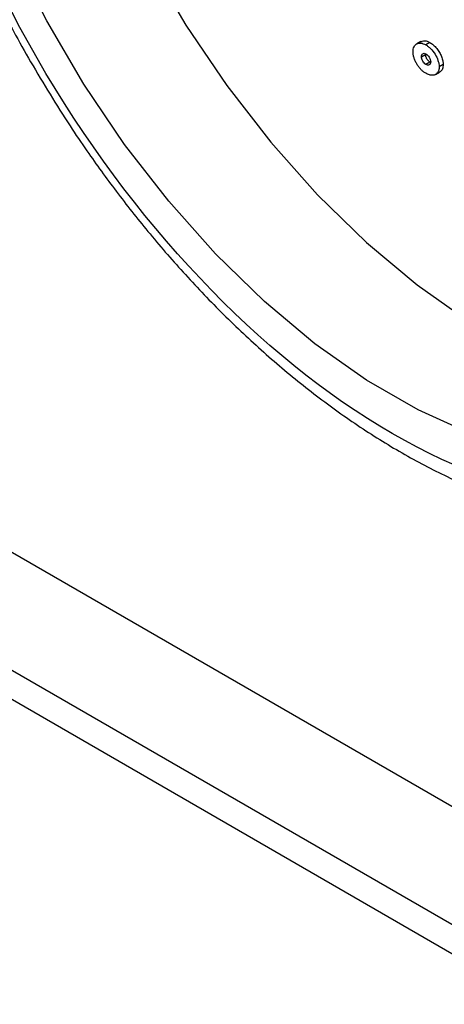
# Model space of a CAD drawing. Header units: inches. Extents: x 5 to 215, y 5 to 165.
# Tile 48 of 74: x 190.25 to 190.985, y 135.87 to 137.573. Entities that reach past the tile are written whole.
import ezdxf

# ---------------------------------------------------------------- set-up
doc = ezdxf.new("R2010")
doc.units = ezdxf.units.IN
doc.header["$LTSCALE"] = 20
doc.header["$MEASUREMENT"] = 0

msp = doc.modelspace()

# ---------------------------------------------------------------- linework, layer by layer
for p, q in [((186.012, 139.0907), (195.9115, 133.3758)), ((186.012, 138.8865), (195.9115, 133.1717)), ((195.9115, 133.1207), (186.012, 138.8355)), ((190.9446, 137.5349), (190.9375, 137.5308)), ((190.9603, 137.5332), (190.9532, 137.5291)), ((190.9459, 137.5086), (190.9529, 137.5127)), ((190.9529, 137.5127), (190.9531, 137.5137)), ((190.9603, 137.4994), (190.9533, 137.4953)), ((190.9834, 137.4951), (190.9763, 137.4911)), ((190.9698, 137.4778), (190.9769, 137.4819))]:
    msp.add_line(p, q)
at = {"flags": 128}
for points in [[(191.0291, 136.8576), (190.9401, 136.8976), (190.8505, 136.9494), (190.7614, 137.0121), (190.674, 137.0852), (190.5893, 137.1677), (190.5082, 137.2587), (190.4319, 137.3569), (190.3612, 137.4613), (190.297, 137.5705), (190.24, 137.6832)], [(190.4738, 137.6725), (190.538, 137.5633), (190.6087, 137.459), (190.685, 137.3607), (190.766, 137.2698), (190.8508, 137.1873), (190.9382, 137.1142), (191.0273, 137.0514), (191.1168, 136.9997), (191.2059, 136.9597), (191.2933, 136.9318), (191.3781, 136.9165), (191.4591, 136.9139), (191.5354, 136.924), (191.5518, 136.928)]]:
    msp.add_lwpolyline(points, dxfattribs=at)
for points, knots in [([(190.8953, 136.8567), (190.6646, 136.9899), (190.4434, 137.2234), (190.1172, 137.7884), (190.0255, 138.0968), (190.0255, 138.6295), (190.1172, 138.8321), (190.4434, 139.0205), (190.6646, 138.9986), (190.8953, 138.8654)], [0, 0, 0, 0, 0.25, 0.25, 0.5, 0.5, 0.75, 0.75, 1, 1, 1, 1]), ([(190.2814, 139.0057), (190.271, 138.9996), (190.2377, 138.98), (190.1904, 138.9367), (190.1397, 138.8777), (190.0978, 138.8113), (190.0632, 138.7374), (190.0365, 138.6565), (190.0176, 138.5696), (190.0068, 138.4774), (190.0038, 138.3809), (190.0086, 138.281), (190.0209, 138.1786), (190.0404, 138.0749), (190.0666, 137.9715), (190.0983, 137.8709), (190.133, 137.778), (190.1673, 137.6977), (190.202, 137.624), (190.2352, 137.5595), (190.2591, 137.5172), (190.2691, 137.4996)], [0, 0, 0, 0, 0.02848, 0.091191, 0.149385, 0.208039, 0.267092, 0.3264, 0.385802, 0.445164, 0.504378, 0.563341, 0.621969, 0.68011, 0.737467, 0.793353, 0.845795, 0.890574, 0.926741, 0.969421, 1, 1, 1, 1]), ([(190.8953, 138.8654), (191.1259, 138.7323), (191.3472, 138.4987), (191.6734, 137.9337), (191.765, 137.6254), (191.765, 137.0926), (191.6734, 136.8901), (191.3472, 136.7017), (191.1259, 136.7236), (190.8953, 136.8567)], [0, 0, 0, 0, 0.25, 0.25, 0.5, 0.5, 0.75, 0.75, 1, 1, 1, 1]), ([(190.9312, 137.5171), (190.9313, 137.5187), (190.9314, 137.5203), (190.9319, 137.5232), (190.9324, 137.5245), (190.9341, 137.528), (190.9357, 137.5299), (190.9398, 137.532), (190.9422, 137.5324), (190.9462, 137.532), (190.9475, 137.5316), (190.9503, 137.5306), (190.9518, 137.5299), (190.9532, 137.5291)], [0, 0, 0, 0, 0.125, 0.125, 0.25, 0.25, 0.5, 0.5, 0.75, 0.75, 0.875, 0.875, 1, 1, 1, 1]), ([(190.9447, 137.5346), (190.9461, 137.5353), (190.9492, 137.5368), (190.9548, 137.536), (190.9587, 137.534), (190.9603, 137.5332)], [0, 0, 0, 0, 0.3170913, 0.7297624, 1, 1, 1, 1]), ([(190.9532, 137.5291), (190.9547, 137.5282), (190.9561, 137.5273), (190.959, 137.5251), (190.9604, 137.5238), (190.9645, 137.5197), (190.967, 137.5165), (190.9714, 137.5095), (190.9731, 137.5058), (190.975, 137.5001), (190.9755, 137.4982), (190.9761, 137.4946), (190.9762, 137.4928), (190.9763, 137.4911)], [0, 0, 0, 0, 0.125, 0.125, 0.25, 0.25, 0.5, 0.5, 0.75, 0.75, 0.875, 0.875, 1, 1, 1, 1]), ([(190.9603, 137.5332), (190.9613, 137.5326), (190.9634, 137.5313), (190.9664, 137.5289), (190.9693, 137.5261), (190.9721, 137.5229), (190.9746, 137.5196), (190.9769, 137.5161), (190.9788, 137.5125), (190.9805, 137.5089), (190.9818, 137.5052), (190.9827, 137.5017), (190.9833, 137.4983), (190.9833, 137.4962), (190.9834, 137.4951)], [0, 0, 0, 0, 0.089555, 0.177212, 0.264427, 0.352188, 0.438973, 0.522998, 0.604796, 0.687046, 0.767979, 0.845561, 0.922954, 1, 1, 1, 1]), ([(190.9532, 137.4799), (190.9525, 137.4803), (190.951, 137.4812), (190.9488, 137.4828), (190.9468, 137.4846), (190.9448, 137.4865), (190.9429, 137.4886), (190.941, 137.4909), (190.9393, 137.4934), (190.9376, 137.496), (190.9362, 137.4987), (190.9348, 137.5014), (190.9337, 137.5041), (190.9328, 137.5067), (190.9321, 137.5094), (190.9316, 137.512), (190.9313, 137.5146), (190.9313, 137.5162), (190.9312, 137.5171)], [0, 0, 0, 0, 0.065621, 0.129496, 0.191742, 0.253411, 0.314858, 0.377135, 0.440457, 0.505189, 0.569804, 0.632466, 0.693408, 0.753302, 0.813575, 0.874326, 0.936059, 1, 1, 1, 1]), ([(190.9459, 137.5086), (190.9459, 137.5098), (190.946, 137.5109), (190.9467, 137.5127), (190.9472, 137.5134), (190.9486, 137.5143), (190.9494, 137.5145), (190.9513, 137.5145), (190.9522, 137.5141), (190.9533, 137.5136)], [0, 0, 0, 0, 0.25, 0.25, 0.5, 0.5, 0.75, 0.75, 1, 1, 1, 1]), ([(190.9603, 137.4994), (190.9599, 137.4997), (190.959, 137.5003), (190.9577, 137.5015), (190.9564, 137.503), (190.9552, 137.5047), (190.9542, 137.5067), (190.9535, 137.5087), (190.953, 137.5107), (190.953, 137.512), (190.9529, 137.5127)], [0, 0, 0, 0, 0.111857, 0.225017, 0.341653, 0.467586, 0.595936, 0.723979, 0.856334, 1, 1, 1, 1]), ([(190.9533, 137.5136), (190.9543, 137.5129), (190.9554, 137.5122), (190.9574, 137.5101), (190.9583, 137.5089), (190.9599, 137.5063), (190.9606, 137.5049), (190.9615, 137.5021), (190.9616, 137.5008), (190.9617, 137.4995)], [0, 0, 0, 0, 0.25, 0.25, 0.5, 0.5, 0.75, 0.75, 1, 1, 1, 1]), ([(190.2691, 137.4996), (190.2914, 137.4624), (190.3227, 137.4101), (190.373, 137.336), (190.4175, 137.2746), (190.473, 137.2044), (190.5334, 137.1345), (190.5989, 137.0658), (190.6683, 137.0003), (190.7409, 136.939), (190.816, 136.8831), (190.8928, 136.8334), (190.9708, 136.7905), (191.0495, 136.755), (191.1282, 136.7273), (191.2065, 136.7079), (191.284, 136.6973), (191.3601, 136.6958), (191.4345, 136.7037), (191.5061, 136.7226), (191.5571, 136.7416), (191.582, 136.7574), (191.5861, 136.76)], [0, 0, 0, 0, 0.065031, 0.091322, 0.134859, 0.179863, 0.227931, 0.277851, 0.32914, 0.38142, 0.434436, 0.488014, 0.542036, 0.596432, 0.65115, 0.706173, 0.761519, 0.817247, 0.873493, 0.930505, 0.988689, 1, 1, 1, 1]), ([(190.9533, 137.4953), (190.9523, 137.496), (190.9513, 137.4967), (190.9495, 137.4988), (190.9486, 137.4999), (190.9472, 137.5023), (190.9467, 137.5037), (190.946, 137.5062), (190.9459, 137.5075), (190.9459, 137.5086)], [0, 0, 0, 0, 0.25, 0.25, 0.5, 0.5, 0.75, 0.75, 1, 1, 1, 1]), ([(190.9617, 137.4995), (190.9616, 137.4983), (190.9615, 137.4972), (190.9606, 137.4954), (190.9599, 137.4948), (190.9583, 137.4941), (190.9574, 137.494), (190.9554, 137.4943), (190.9543, 137.4948), (190.9533, 137.4953)], [0, 0, 0, 0, 0.25, 0.25, 0.5, 0.5, 0.75, 0.75, 1, 1, 1, 1]), ([(190.9834, 137.4951), (190.9831, 137.4926), (190.9825, 137.4874), (190.9797, 137.4831), (190.9773, 137.4823), (190.9767, 137.4822)], [0, 0, 0, 0, 0.433799, 0.875746, 1, 1, 1, 1]), ([(190.9763, 137.4911), (190.9763, 137.49), (190.9762, 137.488), (190.9756, 137.4853), (190.9747, 137.4829), (190.9734, 137.4808), (190.9718, 137.479), (190.9698, 137.4777), (190.9676, 137.4768), (190.9651, 137.4764), (190.9623, 137.4765), (190.9594, 137.4771), (190.9564, 137.4782), (190.9543, 137.4793), (190.9532, 137.4799)], [0, 0, 0, 0, 0.077292, 0.153864, 0.23188, 0.312586, 0.394339, 0.475995, 0.559098, 0.644945, 0.732257, 0.819062, 0.907975, 1, 1, 1, 1])]:
    msp.add_open_spline(points, degree=3, knots=knots)

doc.saveas('drawing.dxf')
